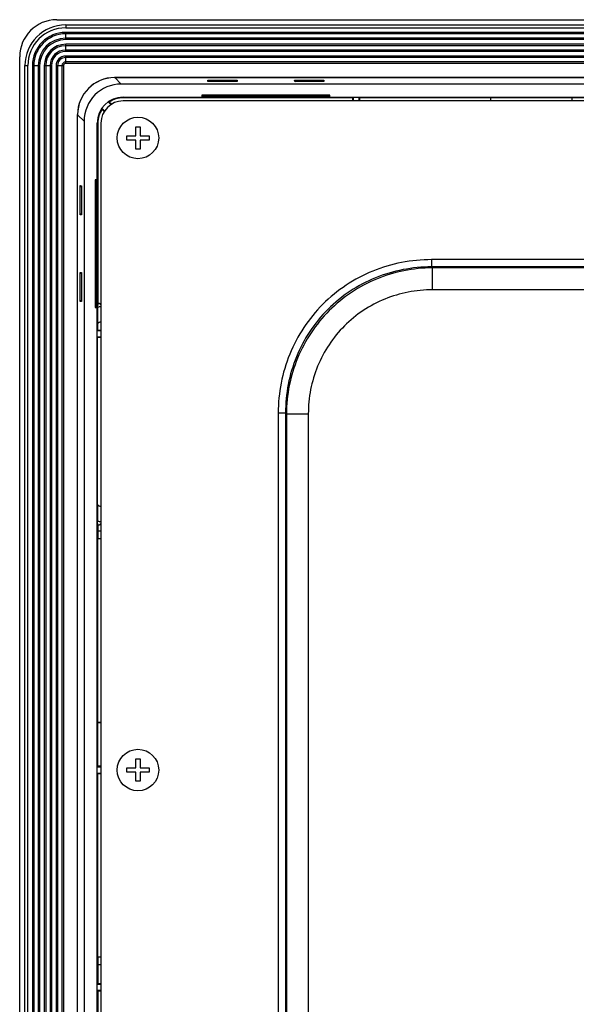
# Model space of a CAD drawing. Header units: millimetres. Extents: x 0 to 1682, y 0 to 1188.
# Tile 23 of 35: x 1136 to 1211, y 642 to 775. Entities that reach past the tile are written whole.
import ezdxf

# ---------------------------------------------------------------- set-up
doc = ezdxf.new("R2010")
doc.units = ezdxf.units.MM
doc.header["$LTSCALE"] = 92.51
for name, color, linetype in [('FRONT_CASE-RC15_B-SHAPE', 7, 'CONTINUOUS'), ('GASKET-TOPRC15-SHAPE', 7, 'CONTINUOUS'), ('ISO7045-M3X5-4_8-SHAPE', 7, 'CONTINUOUS'), ('REAR_CASE-RC15W-SHAPE', 7, 'CONTINUOUS')]:
    doc.layers.add(name, color=color, linetype=linetype)

msp = doc.modelspace()

# ---------------------------------------------------------------- linework, layer by layer
at = {"layer": 'FRONT_CASE-RC15_B-SHAPE', "color": 7, "linetype": 'Continuous'}
for p, q in [((1140.536638, 775.036242), (1536.94273, 775.036242)), ((1135.539684, 493.633196), (1135.539684, 770.039288)), ((1148.35013, 767.222749), (1149.221404, 766.351476)), ((1301.989684, 767.222749), (1148.35013, 767.222749)), ((1528.257964, 766.351476), (1149.221404, 766.351476)), ((1160.925549, 766.684109), (1160.918393, 766.870426)), ((1160.918393, 766.870426), (1161.104732, 766.684109)), ((1160.918393, 766.870426), (1164.860975, 766.870426)), ((1164.853818, 766.684109), (1160.925549, 766.684109)), ((1164.860975, 766.870426), (1164.674635, 766.684109)), ((1164.860975, 766.870426), (1164.853818, 766.684109)), ((1172.625549, 766.684109), (1172.618393, 766.870426)), ((1172.618393, 766.870426), (1172.804732, 766.684109)), ((1172.618393, 766.870426), (1176.560975, 766.870426)), ((1176.553818, 766.684109), (1172.625549, 766.684109)), ((1176.560975, 766.870426), (1176.374635, 766.684109)), ((1176.560975, 766.870426), (1176.553818, 766.684109)), ((1147.481223, 763.943231), (1147.837145, 763.587309)), ((1147.904478, 763.632282), (1147.605113, 763.931647)), ((1149.489684, 764.49915), (1149.489684, 764.586242)), ((1149.489684, 764.586242), (1160.119952, 764.586242)), ((1180.439684, 764.49915), (1149.489684, 764.49915)), ((1160.119952, 764.855973), (1160.119952, 764.586242)), ((1160.119952, 764.855973), (1160.239684, 764.736242)), ((1177.359415, 764.855973), (1160.119952, 764.855973)), ((1160.239684, 764.526377), (1160.119952, 764.586242)), ((1160.239684, 764.526377), (1160.239684, 764.736242)), ((1160.239684, 764.736242), (1177.239684, 764.736242)), ((1160.239684, 764.526377), (1177.239684, 764.526377)), ((1161.282033, 764.754689), (1161.28147, 764.786915)), ((1161.28147, 764.786915), (1164.497897, 764.786915)), ((1164.497335, 764.754689), (1161.282033, 764.754689)), ((1164.497897, 764.786915), (1164.497335, 764.754689)), ((1172.982033, 764.754689), (1172.98147, 764.786915)), ((1172.98147, 764.786915), (1176.197897, 764.786915)), ((1176.197335, 764.754689), (1172.982033, 764.754689)), ((1176.197897, 764.786915), (1176.197335, 764.754689)), ((1177.359415, 764.855973), (1177.239684, 764.736242)), ((1177.239684, 764.736242), (1177.239684, 764.526377)), ((1177.239684, 764.526377), (1177.359415, 764.586242)), ((1177.359415, 764.586242), (1177.359415, 764.855973)), ((1177.359415, 764.586242), (1330.119952, 764.586242)), ((1180.439684, 764.49915), (1180.519097, 764.578562)), ((1180.439684, 764.49915), (1180.439684, 764.086242)), ((1180.519097, 764.578562), (1180.519097, 764.086242)), ((1180.519097, 764.578562), (1181.339684, 764.578562)), ((1181.339684, 764.086242), (1181.339684, 764.578562)), ((1181.339684, 764.578562), (1181.419097, 764.49915)), ((1181.419097, 764.086242), (1181.419097, 764.49915)), ((1214.439684, 764.49915), (1181.419097, 764.49915)), ((1199.039684, 764.49915), (1199.039684, 764.086242)), ((1199.074594, 764.086242), (1199.074594, 764.49915)), ((1210.004774, 764.49915), (1210.004774, 764.086242)), ((1210.039684, 764.086242), (1210.039684, 764.49915)), ((1143.353176, 521.971473), (1143.353176, 762.225795)), ((1143.353176, 762.225795), (1144.224449, 761.354522)), ((1146.988617, 762.738781), (1146.632695, 763.094703)), ((1146.644278, 762.970813), (1146.943643, 762.671447)), ((1144.224449, 761.354522), (1144.224449, 502.317962)), ((1145.989684, 753.455973), (1145.989684, 761.086242)), ((1146.076776, 761.086242), (1145.989684, 761.086242)), ((1146.076776, 761.086242), (1146.076776, 736.744947)), ((1145.719952, 753.455973), (1145.719952, 736.21651)), ((1145.719952, 753.455973), (1145.839684, 753.336242)), ((1145.989684, 753.455973), (1145.719952, 753.455973)), ((1145.839684, 736.386624), (1145.839684, 753.336242)), ((1145.839684, 753.336242), (1146.049549, 753.336242)), ((1146.049549, 753.336242), (1145.989684, 753.455973)), ((1146.049549, 736.433004), (1146.049549, 753.336242)), ((1143.7055, 748.714951), (1143.7055, 752.657533)), ((1143.7055, 752.657533), (1143.891817, 752.471193)), ((1143.7055, 752.657533), (1143.891817, 752.650376)), ((1143.891817, 752.650376), (1143.891817, 748.722107)), ((1145.789011, 749.078028), (1145.789011, 752.294455)), ((1145.789011, 752.294455), (1145.821236, 752.293893)), ((1145.821236, 752.293893), (1145.821236, 749.078591)), ((1145.821236, 749.078591), (1145.789011, 749.078028)), ((1143.7055, 748.714951), (1143.891817, 748.90129)), ((1143.891817, 748.722107), (1143.7055, 748.714951)), ((1143.7055, 737.014951), (1143.7055, 740.957533)), ((1143.7055, 740.957533), (1143.891817, 740.771193)), ((1143.7055, 740.957533), (1143.891817, 740.950376)), ((1143.891817, 740.950376), (1143.891817, 737.022107)), ((1145.789011, 737.378028), (1145.789011, 740.594455)), ((1145.789011, 740.594455), (1145.821236, 740.593893)), ((1145.821236, 740.593893), (1145.821236, 737.378591)), ((1143.7055, 737.014951), (1143.891817, 737.20129)), ((1143.891817, 737.022107), (1143.7055, 737.014951)), ((1145.821236, 737.378591), (1145.789011, 737.378028)), ((1145.719952, 736.21651), (1145.830712, 736.32727)), ((1145.719952, 736.21651), (1145.989684, 736.21651)), ((1146.040088, 736.31732), (1145.989684, 736.21651)), ((1145.989684, 640.455973), (1145.989684, 736.21651)), ((1146.034768, 736.250579), (1146.040088, 736.31732)), ((1146.489684, 736.584414), (1146.319334, 736.754764)), ((1146.319334, 736.754764), (1146.489684, 736.754764)), ((1146.028081, 733.136242), (1145.997363, 733.105524)), ((1145.997363, 732.236242), (1145.997363, 733.105524)), ((1145.997363, 733.105524), (1146.489684, 733.105524)), ((1146.028081, 734.039331), (1146.028081, 733.136242)), ((1146.489684, 733.136242), (1146.028081, 733.136242)), ((1145.997363, 732.236242), (1146.028081, 732.205524)), ((1145.997363, 732.236242), (1146.489684, 732.236242)), ((1146.028081, 709.633152), (1146.028081, 732.205524)), ((1146.489684, 732.205524), (1146.028081, 732.205524)), ((1146.076776, 706.927536), (1146.076776, 706.036242)), ((1146.489684, 707.088069), (1146.319334, 706.91772)), ((1146.489684, 706.91772), (1146.319334, 706.91772)), ((1146.489684, 706.036242), (1146.071715, 706.036242)), ((1146.068224, 680.245068), (1146.068224, 705.036242)), ((1146.489684, 705.036242), (1146.068224, 705.036242)), ((1146.068224, 680.245068), (1146.064035, 680.203163)), ((1146.064035, 674.352914), (1146.064035, 680.203163)), ((1146.489684, 680.203163), (1146.064035, 680.203163)), ((1146.489684, 680.245068), (1146.068224, 680.245068)), ((1145.997363, 674.286242), (1146.064035, 674.352914)), ((1145.997363, 673.386242), (1145.997363, 674.286242)), ((1145.997363, 674.286242), (1146.489684, 674.286242)), ((1145.997363, 673.386242), (1146.068224, 673.315381)), ((1146.489684, 673.386242), (1145.997363, 673.386242)), ((1146.489684, 674.352914), (1146.064035, 674.352914)), ((1146.068224, 648.636242), (1146.068224, 673.315381)), ((1146.489684, 673.315381), (1146.068224, 673.315381)), ((1146.068224, 648.636242), (1146.489684, 648.636242)), ((1146.071715, 647.636242), (1146.489684, 647.636242)), ((1146.076776, 647.636242), (1146.076776, 645.015655)), ((1145.997363, 644.936242), (1146.076776, 645.015655)), ((1145.997363, 644.115655), (1145.997363, 644.936242)), ((1146.489684, 644.936242), (1145.997363, 644.936242)), ((1146.076776, 644.036242), (1145.997363, 644.115655)), ((1146.489684, 644.115655), (1145.997363, 644.115655)), ((1146.076774, 644.036244), (1146.076774, 638.661306)), ((1146.489684, 645.015655), (1146.076776, 645.015655)), ((1146.489684, 644.036242), (1146.076776, 644.036242))]:
    msp.add_line(p, q, dxfattribs=at)
for centre, radius, start, end in [((1149.489684, 761.086242), 3.5, 90, 180), ((1146.70826, 755.007878), 8.968724, 84.26095508, 85.05587414), ((1149.489684, 761.086242), 3.412908, 90, 123.51732938), ((1149.489684, 761.086242), 3.412908, 146.48267062, 180), ((1155.568048, 763.867665), 8.968724, 184.94412586, 185.73904492), ((1146.742151, 733.331269), 3.003792, 94.82339206, 103.62088649), ((1146.742138, 710.341162), 3.003738, 256.37911396, 265.17676679)]:
    msp.add_arc(centre, radius, start, end, dxfattribs=at)
for centre, major_axis, ratio, start_param, end_param in [((1140.542731, 770.033194), (3.539843, -3.539843), 0.998782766, 2.3568034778, 3.9263818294), ((1148.356224, 762.219702), (3.539843, -3.539843), 0.998782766, 2.3568034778, 3.9263818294), ((1149.227497, 761.348428), (3.539843, -3.539843), 0.998782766, 2.3568034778, 3.9263818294), ((1145.965591, 734.110335), (0.323018, 3.90514), 0.0977787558, 0.9566196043, 0.9752012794), ((1143.02611, 737.049816), (4.801793, -0.590988), 0.0961974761, -0.9352688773, -0.8804472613), ((1146.595372, 733.480554), (-2.123906, 2.123906), 0.998782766, -0.6031597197, -0.531526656), ((1146.099151, 733.976775), (0.183825, 4.05445), 0.0497123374, 0.8215338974, 0.9222677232), ((1146.32299, 733.752936), (2.123906, -2.123906), 0.998782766, 2.3568034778, 2.4376991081), ((1146.32299, 709.919548), (2.123906, 2.123906), 0.998782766, -2.4376991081, -2.3568034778), ((1146.071715, 705.036242), (0, 1), 0.0034906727, 0, 1.5707963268), ((1146.071715, 648.636242), (0, 1), 0.0034906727, -4.7123889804, -3.1415926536)]:
    msp.add_ellipse(centre, major_axis=major_axis, ratio=ratio, start_param=start_param, end_param=end_param, dxfattribs=at)
for points, knots in [([(1146.034768, 736.250579), (1146.029468, 736.183452), (1146.033676, 736.043443), (1146.030032, 735.809676), (1146.029819, 735.406897), (1146.02805, 734.809571), (1146.028081, 734.306368), (1146.028081, 734.039331)], [0, 0, 0, 0, 0.0913528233, 0.1895605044, 0.3173294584, 0.6377151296, 1, 1, 1, 1]), ([(1146.028081, 709.633152), (1146.028081, 709.366118), (1146.02805, 708.862908), (1146.029819, 708.265576), (1146.030032, 707.862791), (1146.033676, 707.629031), (1146.029468, 707.489028), (1146.034768, 707.421905)], [0, 0, 0, 0, 0.3622819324, 0.6826796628, 0.8104479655, 0.9086515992, 1, 1, 1, 1]), ([(1146.076776, 706.927536), (1146.073207, 706.966429), (1146.058393, 707.131149), (1146.044713, 707.295969), (1146.034768, 707.421905)], [0, 0, 0, 0, 0.236155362, 1, 1, 1, 1])]:
    msp.add_open_spline(points, degree=3, knots=knots, dxfattribs=at)
for points in [[(1146.489605, 734.304635), (1146.317767, 734.26037), (1146.152794, 734.165564), (1146.028081, 734.039331)], [(1146.028081, 709.633152), (1146.152799, 709.506925), (1146.317767, 709.412114), (1146.489605, 709.367848)]]:
    msp.add_open_spline(points, degree=3, dxfattribs=at)
at = {"layer": 'GASKET-TOPRC15-SHAPE', "color": 7, "linetype": 'Continuous'}
for p, q in [((1141.739684, 774.336242), (1141.739684, 773.936242)), ((1141.739684, 774.336242), (1535.739684, 774.336242)), ((1141.739684, 773.936242), (1535.739684, 773.936242)), ((1141.739684, 772.346344), (1141.739684, 773.32614)), ((1535.739684, 773.32614), (1141.739684, 773.32614)), ((1535.739684, 773.130181), (1141.739684, 773.130181)), ((1535.739684, 772.542303), (1141.739684, 772.542303)), ((1535.739684, 772.346344), (1141.739684, 772.346344)), ((1141.739684, 770.746344), (1141.739684, 771.72614)), ((1535.739684, 771.72614), (1141.739684, 771.72614)), ((1301.989684, 771.530181), (1141.739684, 771.530181)), ((1301.989684, 770.942303), (1141.739684, 770.942303)), ((1301.989684, 770.746344), (1141.739684, 770.746344)), ((1141.739684, 769.146344), (1141.739684, 770.12614)), ((1301.989684, 770.12614), (1141.739684, 770.12614)), ((1301.989684, 769.930181), (1141.739684, 769.930181)), ((1301.989684, 769.342303), (1141.739684, 769.342303)), ((1301.989684, 769.146344), (1141.739684, 769.146344)), ((1136.239684, 494.836242), (1136.239684, 768.836242)), ((1136.239684, 768.836242), (1136.639684, 768.836242)), ((1136.639684, 494.836242), (1136.639684, 768.836242)), ((1137.249786, 768.836242), (1137.249786, 494.836242)), ((1137.249786, 768.836242), (1138.229582, 768.836242)), ((1137.445745, 768.836242), (1137.445745, 494.836242)), ((1138.033623, 768.836242), (1138.033623, 494.836242)), ((1138.229582, 768.836242), (1138.229582, 494.836242)), ((1138.849786, 768.836242), (1138.849786, 494.836242)), ((1138.849786, 768.836242), (1139.829582, 768.836242)), ((1139.045745, 768.836242), (1139.045745, 494.836242)), ((1139.633623, 768.836242), (1139.633623, 494.836242)), ((1139.829582, 768.836242), (1139.829582, 494.836242)), ((1140.449786, 768.836242), (1140.449786, 494.836242)), ((1140.449786, 768.836242), (1141.429582, 768.836242)), ((1140.645745, 768.836242), (1140.645745, 494.836242)), ((1141.233623, 768.836242), (1141.233623, 494.836242)), ((1141.429582, 768.836242), (1141.429582, 494.836242)), ((1148.339684, 767.236242), (1301.989684, 767.236242)), ((1143.339684, 501.436242), (1143.339684, 762.236242))]:
    msp.add_line(p, q, dxfattribs=at)
for centre, radius in [((1141.739684, 768.836242), 5.5), ((1141.739684, 768.836242), 5.1), ((1141.739684, 768.836242), 4.489898), ((1141.739684, 768.836242), 4.293939), ((1141.739684, 768.836242), 3.706061), ((1141.739684, 768.836242), 3.510102), ((1141.739684, 768.836242), 2.889898), ((1141.739684, 768.836242), 2.693939), ((1141.739684, 768.836242), 2.106061), ((1141.739684, 768.836242), 1.910102), ((1141.739684, 768.836242), 1.289898), ((1141.739684, 768.836242), 1.093939), ((1141.739684, 768.836242), 0.506061), ((1141.739684, 768.836242), 0.310102), ((1148.339684, 762.236242), 5)]:
    msp.add_arc(centre, radius, 90, 180, dxfattribs=at)
at = {"layer": 'ISO7045-M3X5-4_8-SHAPE', "color": 7, "linetype": 'Continuous'}
for p, q in [((1151.189684, 759.386242), (1151.189684, 760.586242)), ((1151.189684, 760.586242), (1151.789684, 760.586242)), ((1151.789684, 760.586242), (1151.789684, 759.386242)), ((1149.989684, 758.786242), (1149.989684, 759.386242)), ((1149.989684, 759.386242), (1151.189684, 759.386242)), ((1151.189684, 758.786242), (1149.989684, 758.786242)), ((1151.189684, 757.586242), (1151.189684, 758.786242)), ((1151.789684, 759.386242), (1152.989684, 759.386242)), ((1151.789684, 758.786242), (1151.789684, 757.586242)), ((1152.989684, 758.786242), (1151.789684, 758.786242)), ((1152.989684, 759.386242), (1152.989684, 758.786242)), ((1151.789684, 757.586242), (1151.189684, 757.586242)), ((1151.189684, 674.136242), (1151.189684, 675.336242)), ((1151.189684, 675.336242), (1151.789684, 675.336242)), ((1151.789684, 675.336242), (1151.789684, 674.136242)), ((1149.989684, 673.536242), (1149.989684, 674.136242)), ((1149.989684, 674.136242), (1151.189684, 674.136242)), ((1151.189684, 673.536242), (1149.989684, 673.536242)), ((1151.189684, 672.336242), (1151.189684, 673.536242)), ((1151.789684, 674.136242), (1152.989684, 674.136242)), ((1151.789684, 673.536242), (1151.789684, 672.336242)), ((1152.989684, 673.536242), (1151.789684, 673.536242)), ((1152.989684, 674.136242), (1152.989684, 673.536242)), ((1151.789684, 672.336242), (1151.189684, 672.336242))]:
    msp.add_line(p, q, dxfattribs=at)
for centre in [(1151.489684, 759.086242), (1151.489684, 673.836242)]:
    msp.add_circle(centre, 2.8, dxfattribs=at)
at = {"layer": 'REAR_CASE-RC15W-SHAPE', "color": 7, "linetype": 'Continuous'}
for p, q in [((1527.989684, 764.086242), (1149.489684, 764.086242)), ((1146.489684, 761.086242), (1146.489684, 527.836242)), ((1191.081547, 742.675342), (1191.081547, 741.690534)), ((1486.397821, 742.675342), (1191.081547, 742.675342)), ((1191.204022, 741.568058), (1191.081547, 741.690534)), ((1486.397821, 741.690534), (1191.081547, 741.690534)), ((1191.204022, 738.613635), (1191.204022, 741.568058)), ((1486.275345, 741.568058), (1191.204022, 741.568058)), ((1486.275345, 738.613635), (1191.204022, 738.613635)), ((1170.400584, 721.994379), (1170.400584, 541.678105)), ((1170.400584, 721.994379), (1171.385392, 721.994379)), ((1171.385392, 721.994379), (1171.385392, 541.678105)), ((1171.507867, 721.871903), (1171.385392, 721.994379)), ((1171.507867, 721.871903), (1171.507867, 541.800581)), ((1171.507867, 721.871903), (1174.462291, 721.871903)), ((1174.462291, 721.871903), (1174.462291, 541.800581))]:
    msp.add_line(p, q, dxfattribs=at)
msp.add_arc((1149.489684, 761.086242), 3, 90, 180, dxfattribs=at)
for points, knots in [([(1191.081547, 742.675342), (1189.728261, 742.675333), (1187.014384, 742.415874), (1183.100028, 741.249279), (1179.487785, 739.338577), (1176.324672, 736.751402), (1173.737462, 733.588311), (1171.826715, 729.976066), (1170.660066, 726.061654), (1170.400593, 723.347711), (1170.400584, 721.994379)], [0, 0, 0, 0, 0.1250072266, 0.2500077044, 0.3750034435, 0.4999967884, 0.6249902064, 0.7499863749, 0.8749884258, 1, 1, 1, 1]), ([(1191.081547, 741.690534), (1189.792031, 741.692414), (1187.205653, 741.44919), (1183.474077, 740.342819), (1180.030083, 738.525459), (1177.01496, 736.061107), (1174.550575, 733.046006), (1172.733171, 729.60201), (1171.626749, 725.87038), (1171.383512, 723.283939), (1171.385392, 721.994379)], [0, 0, 0, 0, 0.1250059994, 0.2500062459, 0.3750025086, 0.4999967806, 0.624991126, 0.7499878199, 0.8749896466, 1, 1, 1, 1]), ([(1191.204022, 741.568058), (1189.917438, 741.562379), (1187.338294, 741.303663), (1183.621325, 740.178816), (1180.192058, 738.35205), (1177.18702, 735.888906), (1174.723876, 732.883868), (1172.897109, 729.454601), (1171.772262, 725.737631), (1171.513546, 723.158488), (1171.507867, 721.871903)], [0, 0, 0, 0, 0.1249882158, 0.2499855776, 0.3749907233, 0.5000000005, 0.6250092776, 0.7500144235, 0.8750117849, 1, 1, 1, 1]), ([(1191.204022, 738.613635), (1190.108506, 738.613627), (1187.91155, 738.403591), (1184.74277, 737.459192), (1181.818552, 735.912412), (1179.257924, 733.818002), (1177.163514, 731.257373), (1175.616734, 728.333156), (1174.672335, 725.164376), (1174.462299, 722.96742), (1174.462291, 721.871903)], [0, 0, 0, 0, 0.1250071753, 0.2500086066, 0.375005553, 0.5000000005, 0.6249944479, 0.7499913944, 0.8749928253, 1, 1, 1, 1])]:
    msp.add_open_spline(points, degree=3, knots=knots, dxfattribs=at)

doc.saveas('drawing.dxf')
